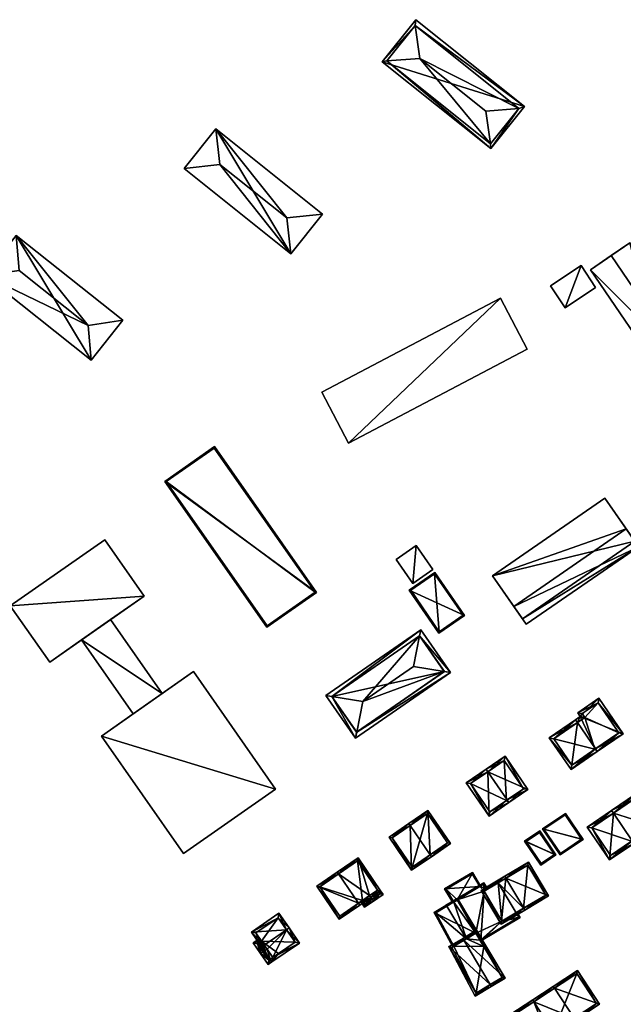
# Model space of a CAD drawing. Header units: inches. Extents: x 2523744 to 2528136, y 1148995 to 1152010.
# Tile 187 of 256: x 2526618 to 2526758, y 1151381 to 1151610. Entities that reach past the tile are written whole.
import ezdxf

# ---------------------------------------------------------------- set-up
doc = ezdxf.new("R2010")
doc.units = ezdxf.units.IN
doc.header["$MEASUREMENT"] = 0
doc.layers.add('Gebaeude Einzelhaus', color=10, linetype='Continuous')
doc.layers.add('Offenes Gebaeude', color=10, linetype='Continuous')

msp = doc.modelspace()

# ---------------------------------------------------------------- meshes
at = {"layer": 'Gebaeude Einzelhaus'}
mesh = msp.add_polyface(dxfattribs=at)
corners = [(2526709.499, 1151608.391, 420.933), (2526734.874, 1151589.649, 420.933), (2526709.7, 1151609.769, 420.933), (2526733.575, 1151589.149, 420.933), (2526727.061, 1151579.874, 420.933), (2526701.888, 1151599.994, 420.933), (2526702.949, 1151600.196, 420.933), (2526727.025, 1151580.954, 420.933), (2526710.558, 1151600.803, 423.089), (2526725.94, 1151588.509, 423.089), (2526701.888, 1151599.994, 399.436), (2526709.7, 1151609.769, 399.436), (2526727.061, 1151579.874, 399.436), (2526734.874, 1151589.649, 399.436)]
mesh.append_faces([[corners[k] for k in face] for face in [(7, 9, 8), (7, 8, 6), (6, 8, 0), (8, 9, 3), (3, 9, 7), (0, 8, 3), (4, 3, 7), (6, 4, 7), (0, 5, 6), (6, 5, 4), (0, 2, 5), (3, 1, 0), (1, 3, 4), (0, 1, 2)]], dxfattribs={"color": 13})
mesh.append_faces([[corners[k] for k in face] for face in [(12, 10, 13), (13, 10, 11), (2, 1, 11), (11, 1, 13), (1, 4, 13), (13, 4, 12), (4, 5, 12), (12, 5, 10), (5, 2, 10), (10, 2, 11)]], dxfattribs={"color": 41})
mesh = msp.add_polyface(dxfattribs=at)
corners = [(2526680.62, 1151555.47, 421.176), (2526687.97, 1151564.666, 421.066), (2526679.72, 1151563.784, 423.279), (2526663.248, 1151584.426, 421.066), (2526664.205, 1151576.184, 423.279), (2526655.896, 1151575.229, 421.176), (2526663.248, 1151584.426, 399.416), (2526687.97, 1151564.666, 399.416), (2526655.896, 1151575.229, 399.416), (2526680.62, 1151555.47, 399.416)]
mesh.append_faces([[corners[k] for k in face] for face in [(5, 0, 4), (4, 0, 2), (3, 5, 4), (1, 3, 2), (2, 3, 4), (0, 1, 2)]], dxfattribs={"color": 13})
mesh.append_faces([[corners[k] for k in face] for face in [(6, 9, 8), (6, 7, 9), (1, 9, 7), (1, 0, 9), (0, 5, 9), (9, 5, 8), (5, 3, 8), (8, 3, 6), (3, 1, 6), (6, 1, 7)]], dxfattribs={"color": 41})
mesh = msp.add_polyface(dxfattribs=at)
corners = [(2526616.905, 1151559.709, 421.683), (2526609.529, 1151550.416, 421.683), (2526617.578, 1151551.61, 423.895), (2526633.641, 1151538.859, 423.894), (2526641.683, 1151540.041, 421.683), (2526634.305, 1151530.749, 421.683), (2526609.529, 1151550.416, 399.869), (2526616.905, 1151559.709, 399.869), (2526634.305, 1151530.749, 399.869), (2526641.683, 1151540.041, 399.869)]
mesh.append_faces([[corners[k] for k in face] for face in [(5, 4, 3), (1, 3, 2), (1, 5, 3), (4, 0, 3), (3, 0, 2), (0, 1, 2)]], dxfattribs={"color": 13})
mesh.append_faces([[corners[k] for k in face] for face in [(6, 7, 8), (8, 7, 9), (0, 4, 7), (7, 4, 9), (4, 5, 9), (9, 5, 8), (5, 1, 8), (8, 1, 6), (1, 0, 6), (6, 0, 7)]], dxfattribs={"color": 41})
mesh = msp.add_polyface(dxfattribs=at)
corners = [(2526772.135, 1151529.939, 418.104), (2526759.358, 1151558.033, 416.556), (2526755.009, 1151555.07, 418.104), (2526776.483, 1151532.901, 416.556), (2526750.173, 1151551.774, 416.556), (2526767.299, 1151526.643, 416.556), (2526759.358, 1151558.033, 399.162), (2526750.173, 1151551.774, 399.162), (2526767.299, 1151526.643, 399.162), (2526776.483, 1151532.901, 399.162)]
mesh.append_faces([[corners[k] for k in face] for face in [(2, 4, 0), (0, 4, 5), (3, 1, 0), (0, 1, 2)]], dxfattribs={"color": 13})
mesh.append_faces([[corners[k] for k in face] for face in [(8, 6, 9), (8, 7, 6), (1, 3, 6), (6, 3, 9), (0, 9, 3), (0, 8, 9), (0, 5, 8), (5, 4, 8), (8, 4, 7), (2, 7, 4), (2, 6, 7), (2, 1, 6)]], dxfattribs={"color": 41})
mesh = msp.add_polyface(dxfattribs=at)
corners = [(2526729.333, 1151545.133, 417.44), (2526687.809, 1151523.386, 417.44), (2526694.009, 1151511.548, 417.44), (2526735.533, 1151533.295, 417.44), (2526729.333, 1151545.133, 399.052), (2526735.533, 1151533.295, 399.052), (2526687.809, 1151523.386, 399.052), (2526694.009, 1151511.548, 399.052)]
mesh.append_faces([[corners[k] for k in face] for face in [(0, 2, 3), (0, 1, 2)]], dxfattribs={"color": 13})
mesh.append_faces([[corners[k] for k in face] for face in [(6, 4, 7), (7, 4, 5), (3, 2, 5), (5, 2, 7), (2, 1, 7), (7, 1, 6), (1, 0, 6), (6, 0, 4), (0, 3, 4), (4, 3, 5)]], dxfattribs={"color": 41})
mesh = msp.add_polyface(dxfattribs=at)
corners = [(2526686.629, 1151476.905, 417.186), (2526651.385, 1151502.664, 417.186), (2526675.078, 1151468.818, 417.186), (2526662.938, 1151510.75, 417.186), (2526686.28, 1151476.966, 417.186), (2526675.139, 1151469.166, 417.186), (2526662.876, 1151510.401, 417.186), (2526651.734, 1151502.603, 417.186), (2526662.876, 1151510.401, 398.289), (2526686.28, 1151476.966, 398.289), (2526651.734, 1151502.603, 398.289), (2526675.139, 1151469.166, 398.289)]
mesh.append_faces([[corners[k] for k in face] for face in [(7, 5, 1), (6, 7, 3), (3, 7, 1), (4, 6, 0), (0, 6, 3), (2, 5, 4), (1, 5, 2), (2, 4, 0), (3, 1, 0), (0, 1, 2)]], dxfattribs={"color": 13})
mesh.append_faces([[corners[k] for k in face] for face in [(9, 11, 10), (9, 10, 8), (4, 11, 9), (5, 11, 4), (10, 11, 7), (7, 11, 5), (8, 10, 6), (6, 10, 7), (9, 8, 4), (4, 8, 6)]], dxfattribs={"color": 41})
mesh = msp.add_polyface(dxfattribs=at)
corners = [(2526734.403, 1151470.745, 412.66), (2526761.324, 1151487.51, 412.66), (2526760.46, 1151488.76, 412.66), (2526735.266, 1151469.496, 412.66), (2526727.466, 1151480.78, 412.991), (2526734.403, 1151470.745, 412.991), (2526760.46, 1151488.76, 412.991), (2526753.524, 1151498.794, 412.991), (2526761.324, 1151487.51, 396.722), (2526758.481, 1151491.623, 396.722), (2526758.481, 1151491.623, 412.66), (2526732.424, 1151473.608, 412.66), (2526732.424, 1151473.608, 396.722), (2526735.266, 1151469.496, 396.722), (2526753.524, 1151498.794, 396.722), (2526727.466, 1151480.78, 396.722)]
mesh.append_faces([[corners[k] for k in face] for face in [(4, 6, 7), (4, 5, 6), (3, 1, 0), (0, 1, 2)]], dxfattribs={"color": 13})
mesh.append_faces([[corners[k] for k in face] for face in [(9, 15, 14), (9, 12, 15), (6, 5, 2), (2, 5, 0), (4, 11, 5), (5, 11, 0), (4, 15, 11), (11, 15, 12), (4, 7, 15), (15, 7, 14), (6, 10, 7), (7, 10, 14), (14, 10, 9), (6, 2, 10), (9, 8, 12), (12, 8, 13), (1, 3, 8), (8, 3, 13), (0, 13, 3), (0, 12, 13), (0, 11, 12), (2, 9, 10), (2, 8, 9), (2, 1, 8)]], dxfattribs={"color": 41})
mesh = msp.add_polyface(dxfattribs=at)
corners = [(2526615.531, 1151473.771, 407.654), (2526624.684, 1151460.695, 407.654), (2526646.595, 1151476.034, 407.654), (2526637.443, 1151489.109, 407.654), (2526637.443, 1151489.109, 396.339), (2526646.595, 1151476.034, 396.339), (2526615.531, 1151473.771, 396.339), (2526624.684, 1151460.695, 396.339), (2526638.83, 1151470.598, 405.362), (2526638.83, 1151470.598, 405.462), (2526632.067, 1151465.863, 405.362), (2526632.067, 1151465.863, 405.462)]
mesh.append_faces([[corners[k] for k in face] for face in [(0, 2, 3), (0, 1, 2)]], dxfattribs={"color": 13})
mesh.append_faces([[corners[k] for k in face] for face in [(4, 5, 6), (6, 5, 7), (7, 8, 10), (9, 1, 11), (11, 1, 10), (10, 1, 7), (8, 2, 9), (9, 2, 1), (5, 8, 7), (8, 5, 2), (1, 0, 7), (7, 0, 6), (0, 3, 6), (6, 3, 4), (3, 2, 4), (4, 2, 5)]], dxfattribs={"color": 41})
mesh = msp.add_polyface(dxfattribs=at)
corners = [(2526720.968, 1151471.531, 403.077), (2526708.148, 1151477.446, 403.52), (2526715.026, 1151467.445, 403.52), (2526714.089, 1151481.533, 403.077), (2526720.62, 1151471.595, 403.092), (2526715.09, 1151467.793, 403.505), (2526714.025, 1151481.185, 403.092), (2526708.495, 1151477.383, 403.505), (2526714.025, 1151481.185, 397.419), (2526720.62, 1151471.595, 397.419), (2526708.495, 1151477.383, 397.419), (2526715.09, 1151467.793, 397.419)]
mesh.append_faces([[corners[k] for k in face] for face in [(7, 5, 1), (6, 7, 3), (3, 7, 1), (4, 6, 0), (0, 6, 3), (2, 5, 4), (1, 5, 2), (2, 4, 0), (3, 1, 0), (0, 1, 2)]], dxfattribs={"color": 13})
mesh.append_faces([[corners[k] for k in face] for face in [(8, 11, 10), (9, 11, 8), (4, 11, 9), (5, 11, 4), (10, 11, 7), (7, 11, 5), (8, 10, 6), (6, 10, 7), (9, 8, 4), (4, 8, 6)]], dxfattribs={"color": 41})
mesh = msp.add_polyface(dxfattribs=at)
corners = [(2526710.801, 1151468.243, 411.554), (2526688.773, 1151453.013, 411.554), (2526690.188, 1151452.776, 412.081), (2526710.523, 1151466.834, 412.082), (2526697.379, 1151451.569, 414.761), (2526709.113, 1151459.68, 414.761), (2526716.262, 1151458.516, 412.086), (2526717.685, 1151458.284, 411.554), (2526695.942, 1151444.468, 412.086), (2526695.656, 1151443.055, 411.554), (2526710.548, 1151466.851, 412.066), (2526690.164, 1151452.759, 412.066), (2526695.91, 1151444.446, 412.066), (2526716.294, 1151458.538, 412.066), (2526710.548, 1151466.851, 397.416), (2526716.294, 1151458.538, 397.416), (2526690.164, 1151452.759, 397.416), (2526695.91, 1151444.446, 397.416)]
mesh.append_faces([[corners[k] for k in face] for face in [(8, 6, 7), (7, 6, 13), (13, 10, 7), (12, 8, 9), (11, 12, 9), (9, 8, 7), (2, 11, 1), (1, 11, 9), (3, 2, 0), (10, 3, 0), (7, 10, 0), (0, 2, 1), (8, 6, 4), (4, 6, 5), (9, 7, 8), (8, 7, 6), (8, 2, 9), (9, 2, 1), (8, 4, 2), (3, 7, 0), (3, 6, 7), (3, 5, 6), (3, 4, 5), (0, 2, 3), (3, 2, 4), (0, 1, 2)]], dxfattribs={"color": 13})
mesh.append_faces([[corners[k] for k in face] for face in [(15, 17, 16), (15, 16, 14), (8, 17, 15), (8, 15, 6), (12, 17, 8), (6, 15, 13), (16, 17, 11), (11, 17, 12), (2, 16, 11), (14, 16, 3), (3, 16, 2), (10, 14, 3), (15, 14, 13), (13, 14, 10)]], dxfattribs={"color": 41})
mesh = msp.add_polyface(dxfattribs=at)
corners = [(2526636.669, 1151443.575, 413.875), (2526677.123, 1151431.274, 413.875), (2526658.039, 1151458.535, 413.875), (2526655.751, 1151416.314, 413.875), (2526658.039, 1151458.535, 396.339), (2526677.123, 1151431.274, 396.339), (2526650.815, 1151453.478, 405.362), (2526644.051, 1151448.743, 405.462), (2526650.815, 1151453.478, 405.462), (2526644.051, 1151448.743, 405.362), (2526636.669, 1151443.575, 396.339), (2526655.751, 1151416.314, 396.339)]
mesh.append_faces([[corners[k] for k in face] for face in [(3, 1, 0), (0, 1, 2)]], dxfattribs={"color": 13})
mesh.append_faces([[corners[k] for k in face] for face in [(4, 5, 10), (10, 5, 11), (1, 3, 5), (5, 3, 11), (3, 0, 11), (11, 0, 10), (0, 7, 9), (9, 10, 0), (6, 4, 9), (9, 4, 10), (7, 2, 8), (8, 2, 6), (2, 7, 0), (6, 2, 4), (2, 1, 4), (4, 1, 5)]], dxfattribs={"color": 41})
mesh = msp.add_polyface(dxfattribs=at)
corners = [(2526751.369, 1151440.595, 408.291), (2526751.793, 1151439.979, 408.291), (2526757.811, 1151444.123, 405.47), (2526747.833, 1151448.098, 407.773), (2526752.146, 1151452.351, 405.47), (2526747.233, 1151448.969, 407.773), (2526747.154, 1151446.719, 408.291), (2526746.728, 1151447.338, 408.291), (2526740.634, 1151443.141, 405.47), (2526745.699, 1151435.784, 405.47), (2526748.276, 1151448.776, 407.484), (2526751.954, 1151451.309, 405.759), (2526748.876, 1151447.905, 407.484), (2526741.676, 1151442.949, 405.756), (2526745.891, 1151436.826, 405.756), (2526756.769, 1151444.315, 405.759), (2526751.249, 1151440.513, 408.236), (2526751.249, 1151440.513, 397.274), (2526756.769, 1151444.315, 397.274), (2526751.954, 1151451.309, 397.274), (2526748.276, 1151448.776, 397.274), (2526748.876, 1151447.905, 397.274), (2526741.676, 1151442.949, 397.274), (2526745.891, 1151436.826, 397.274)]
mesh.append_faces([[corners[k] for k in face] for face in [(15, 11, 2), (2, 11, 4), (0, 15, 1), (1, 14, 16), (16, 0, 1), (1, 15, 2), (9, 14, 1), (13, 14, 8), (8, 14, 9), (6, 13, 7), (7, 13, 8), (12, 6, 3), (10, 12, 3), (3, 6, 7), (11, 10, 5), (4, 11, 5), (5, 10, 3), (6, 9, 0), (0, 9, 1), (7, 8, 6), (6, 8, 9), (0, 3, 6), (6, 3, 7), (3, 4, 5), (0, 2, 3), (3, 2, 4), (0, 1, 2)]], dxfattribs={"color": 13})
mesh.append_faces([[corners[k] for k in face] for face in [(17, 21, 18), (18, 21, 19), (19, 21, 20), (17, 22, 21), (17, 23, 22), (14, 23, 17), (14, 17, 16), (22, 23, 13), (13, 23, 14), (21, 22, 13), (6, 21, 13), (12, 21, 6), (20, 21, 10), (10, 21, 12), (19, 20, 11), (11, 20, 10), (18, 19, 15), (15, 19, 11), (17, 18, 15), (0, 17, 15), (16, 17, 0)]], dxfattribs={"color": 41})
mesh = msp.add_polyface(dxfattribs=at)
corners = [(2526730.863, 1151428.746, 407.23), (2526731.285, 1151428.129, 407.23), (2526735.7, 1151431.148, 404.54), (2526726.389, 1151435.293, 407.23), (2526730.381, 1151438.93, 404.54), (2526725.966, 1151435.911, 407.23), (2526721.34, 1151432.75, 404.54), (2526726.659, 1151424.968, 404.54), (2526734.658, 1151431.344, 404.916), (2526730.185, 1151437.888, 404.917), (2526726.855, 1151426.01, 404.899), (2526730.741, 1151428.663, 407.159), (2526722.383, 1151432.554, 404.9), (2526730.741, 1151428.663, 396.584), (2526734.658, 1151431.344, 396.584), (2526730.185, 1151437.888, 396.584), (2526722.383, 1151432.554, 396.584), (2526726.855, 1151426.01, 396.584)]
mesh.append_faces([[corners[k] for k in face] for face in [(12, 5, 3), (12, 6, 5), (10, 7, 12), (12, 7, 6), (0, 1, 11), (11, 1, 10), (10, 1, 7), (5, 9, 3), (8, 1, 0), (8, 2, 1), (5, 4, 9), (9, 4, 8), (8, 4, 2), (3, 7, 0), (0, 7, 1), (3, 6, 7), (3, 5, 6), (3, 4, 5), (0, 2, 3), (3, 2, 4), (0, 1, 2)]], dxfattribs={"color": 13})
mesh.append_faces([[corners[k] for k in face] for face in [(13, 17, 16), (13, 16, 15), (13, 15, 14), (10, 17, 13), (10, 13, 11), (16, 17, 12), (12, 17, 10), (15, 16, 3), (3, 16, 12), (9, 15, 3), (14, 15, 8), (8, 15, 9), (13, 14, 8), (11, 13, 8), (11, 8, 0)]], dxfattribs={"color": 41})
mesh = msp.add_polyface(dxfattribs=at)
corners = [(2526755.529, 1151425.693, 412.153), (2526765.813, 1151422.421, 408.133), (2526760.635, 1151430.06, 408.133), (2526759.866, 1151419.295, 412.153), (2526760.286, 1151418.675, 412.153), (2526755.108, 1151426.314, 412.153), (2526749.445, 1151422.475, 408.133), (2526754.624, 1151414.838, 408.133), (2526764.771, 1151422.621, 408.585), (2526760.435, 1151429.019, 408.584), (2526754.824, 1151415.88, 408.574), (2526750.488, 1151422.275, 408.574), (2526759.741, 1151419.21, 396.575), (2526754.824, 1151415.88, 396.575), (2526764.771, 1151422.621, 396.575), (2526760.435, 1151429.019, 396.575), (2526750.488, 1151422.275, 396.575)]
mesh.append_faces([[corners[k] for k in face] for face in [(11, 5, 0), (11, 6, 5), (10, 7, 11), (11, 7, 6), (3, 4, 10), (10, 4, 7), (1, 9, 2), (2, 9, 5), (5, 9, 0), (4, 8, 1), (1, 8, 9), (4, 3, 8), (0, 7, 3), (3, 7, 4), (0, 6, 7), (0, 5, 6), (0, 2, 5), (4, 1, 3), (3, 1, 0), (0, 1, 2)]], dxfattribs={"color": 13})
mesh.append_faces([[corners[k] for k in face] for face in [(12, 13, 16), (12, 16, 15), (12, 15, 14), (10, 11, 13), (13, 11, 16), (11, 15, 16), (0, 9, 11), (11, 9, 15), (9, 14, 15), (9, 8, 14), (8, 12, 14), (3, 10, 8), (8, 10, 12), (12, 10, 13)]], dxfattribs={"color": 41})
mesh = msp.add_polyface(dxfattribs=at)
corners = [(2526708.316, 1151422.856, 406.954), (2526703.44, 1151420.129, 404.631), (2526708.686, 1151412.454, 404.63), (2526708.034, 1151423.269, 406.954), (2526712.998, 1151416.007, 406.954), (2526713.28, 1151415.594, 406.954), (2526717.735, 1151418.639, 404.631), (2526712.489, 1151426.314, 404.631), (2526704.135, 1151419.999, 404.84), (2526708.818, 1151413.149, 404.839), (2526717.04, 1151418.77, 404.845), (2526712.359, 1151425.619, 404.846), (2526712.359, 1151425.619, 396.869), (2526717.04, 1151418.77, 396.869), (2526704.135, 1151419.999, 396.869), (2526708.818, 1151413.149, 396.869)]
mesh.append_faces([[corners[k] for k in face] for face in [(0, 8, 3), (11, 0, 3), (7, 11, 3), (10, 11, 6), (6, 11, 7), (9, 4, 5), (5, 4, 10), (5, 10, 6), (8, 9, 2), (2, 9, 5), (3, 8, 1), (1, 8, 2), (4, 7, 0), (0, 7, 3), (5, 6, 4), (4, 6, 7), (0, 2, 4), (4, 2, 5), (3, 1, 0), (0, 1, 2)]], dxfattribs={"color": 13})
mesh.append_faces([[corners[k] for k in face] for face in [(12, 15, 14), (13, 15, 12), (4, 15, 13), (9, 15, 4), (4, 13, 10), (14, 15, 8), (8, 15, 9), (12, 14, 0), (0, 14, 8), (11, 12, 0), (13, 12, 10), (10, 12, 11)]], dxfattribs={"color": 41})
mesh = msp.add_polyface(dxfattribs=at)
corners = [(2526739.063, 1151422.018, 402.004), (2526748.473, 1151419.608, 402.004), (2526744.391, 1151425.63, 402.004), (2526743.145, 1151415.995, 402.004), (2526739.41, 1151421.951, 402.004), (2526744.325, 1151425.283, 402.004), (2526743.211, 1151416.343, 402.004), (2526748.125, 1151419.674, 402.004), (2526744.325, 1151425.283, 396.615), (2526748.125, 1151419.674, 396.615), (2526739.41, 1151421.951, 396.615), (2526743.211, 1151416.343, 396.615)]
mesh.append_faces([[corners[k] for k in face] for face in [(7, 5, 1), (3, 6, 7), (3, 7, 1), (4, 6, 0), (0, 6, 3), (5, 4, 2), (1, 5, 2), (2, 4, 0), (3, 1, 0), (0, 1, 2)]], dxfattribs={"color": 13})
mesh.append_faces([[corners[k] for k in face] for face in [(9, 11, 10), (9, 10, 8), (7, 11, 9), (6, 11, 7), (10, 11, 4), (4, 11, 6), (8, 10, 5), (5, 10, 4), (9, 8, 7), (7, 8, 5)]], dxfattribs={"color": 41})
mesh = msp.add_polyface(dxfattribs=at)
corners = [(2526734.923, 1151419.211, 402.004), (2526742.195, 1151416.005, 402.004), (2526738.416, 1151421.58, 402.004), (2526738.701, 1151413.636, 402.004), (2526735.27, 1151419.145, 402.004), (2526738.35, 1151421.233, 402.004), (2526738.768, 1151413.984, 402.004), (2526741.848, 1151416.071, 402.004), (2526738.35, 1151421.233, 396.667), (2526741.848, 1151416.071, 396.667), (2526735.27, 1151419.145, 396.667), (2526738.768, 1151413.984, 396.667)]
mesh.append_faces([[corners[k] for k in face] for face in [(7, 5, 1), (3, 6, 7), (3, 7, 1), (4, 6, 0), (0, 6, 3), (5, 4, 2), (1, 5, 2), (2, 4, 0), (3, 1, 0), (0, 1, 2)]], dxfattribs={"color": 13})
mesh.append_faces([[corners[k] for k in face] for face in [(9, 11, 10), (9, 10, 8), (7, 11, 9), (6, 11, 7), (10, 11, 4), (4, 11, 6), (8, 10, 5), (5, 10, 4), (9, 8, 7), (7, 8, 5)]], dxfattribs={"color": 41})
mesh = msp.add_polyface(dxfattribs=at)
corners = [(2526696.358, 1151404.791, 407.801), (2526691.858, 1151401.11, 405.073), (2526696.64, 1151404.379, 407.801), (2526686.649, 1151408.731, 405.073), (2526691.713, 1151411.587, 407.801), (2526691.431, 1151412, 407.801), (2526696.279, 1151415.313, 405.073), (2526698.949, 1151406.562, 406.343), (2526700.792, 1151407.822, 405.305), (2526701.488, 1151407.691, 405.073), (2526699.232, 1151406.15, 406.343), (2526701.075, 1151407.409, 405.305), (2526687.344, 1151408.6, 405.308), (2526691.989, 1151401.805, 405.309), (2526696.148, 1151414.618, 405.305), (2526696.148, 1151414.618, 396.802), (2526700.792, 1151407.822, 396.802), (2526687.344, 1151408.6, 396.802), (2526691.989, 1151401.805, 396.802), (2526697.283, 1151405.423, 405.325), (2526697.283, 1151405.424, 396.802)]
mesh.append_faces([[corners[k] for k in face] for face in [(8, 9, 11), (8, 6, 9), (8, 14, 6), (6, 14, 5), (5, 14, 4), (7, 2, 0), (7, 10, 2), (1, 13, 2), (2, 13, 0), (3, 12, 1), (1, 12, 13), (3, 5, 12), (12, 5, 4), (9, 8, 11), (7, 2, 10), (7, 0, 2), (7, 4, 0), (9, 6, 8), (8, 6, 7), (7, 6, 4), (4, 6, 5), (3, 4, 5), (3, 0, 4), (3, 1, 0), (0, 1, 2)]], dxfattribs={"color": 13})
mesh.append_faces([[corners[k] for k in face] for face in [(20, 15, 16), (20, 17, 15), (20, 18, 17), (19, 13, 20), (20, 13, 18), (7, 0, 19), (19, 0, 13), (13, 12, 18), (18, 12, 17), (4, 17, 12), (4, 15, 17), (4, 14, 15), (14, 8, 15), (15, 8, 16)]], dxfattribs={"color": 41})
mesh = msp.add_polyface(dxfattribs=at)
corners = [(2526730.573, 1151410.605, 411.489), (2526740.496, 1151406.509, 407.875), (2526735.853, 1151414.324, 407.875), (2526734.706, 1151403.65, 411.489), (2526734.961, 1151403.22, 411.489), (2526730.318, 1151411.035, 411.489), (2526724.82, 1151407.768, 407.875), (2526729.464, 1151399.954, 407.875), (2526735.678, 1151413.639, 408.156), (2526739.811, 1151406.684, 408.155), (2526725.505, 1151407.593, 408.157), (2526729.639, 1151400.639, 408.158), (2526734.694, 1151403.643, 411.481), (2526734.694, 1151403.643, 396.36), (2526739.811, 1151406.684, 396.36), (2526735.678, 1151413.639, 396.36), (2526728.799, 1151409.55, 404.373), (2526728.799, 1151409.55, 396.36), (2526725.505, 1151407.593, 404.373), (2526729.639, 1151400.639, 404.373), (2526732.931, 1151402.596, 404.373), (2526732.931, 1151402.596, 396.36), (2526729.639, 1151400.639, 396.36), (2526725.505, 1151407.593, 396.36)]
mesh.append_faces([[corners[k] for k in face] for face in [(3, 9, 4), (4, 11, 12), (12, 3, 4), (4, 9, 1), (10, 11, 7), (7, 11, 4), (6, 10, 7), (0, 10, 5), (8, 0, 5), (5, 10, 6), (9, 8, 2), (1, 9, 2), (2, 8, 5), (0, 7, 3), (3, 7, 4), (0, 6, 7), (0, 5, 6), (0, 2, 5), (4, 1, 3), (3, 1, 0), (0, 1, 2)]], dxfattribs={"color": 13})
mesh.append_faces([[corners[k] for k in face] for face in [(17, 22, 23), (17, 21, 22), (17, 13, 21), (17, 15, 13), (13, 15, 14), (13, 20, 21), (20, 11, 19), (13, 12, 20), (20, 12, 11), (11, 10, 19), (19, 10, 18), (10, 16, 18), (16, 15, 17), (16, 8, 15), (10, 0, 16), (16, 0, 8), (8, 9, 15), (15, 9, 14), (9, 13, 14), (9, 3, 13), (3, 12, 13)]], dxfattribs={"color": 41})
mesh = msp.add_polyface(dxfattribs=at)
corners = [(2526724.483, 1151408.653, 402.142), (2526722.814, 1151411.953, 402.142), (2526716.358, 1151408.116, 402.142), (2526724.699, 1151408.781, 402.142), (2526718.457, 1151405.072, 402.142), (2526718.241, 1151404.945, 402.142), (2526722.726, 1151411.61, 402.142), (2526716.7, 1151408.029, 402.142), (2526722.726, 1151411.61, 396.36), (2526724.483, 1151408.653, 396.36), (2526716.7, 1151408.029, 396.36), (2526718.456, 1151405.073, 396.36), (2526719.281, 1151405.563, 396.36)]
mesh.append_faces([[corners[k] for k in face] for face in [(2, 7, 5), (5, 7, 4), (2, 6, 7), (6, 3, 0), (2, 1, 6), (6, 1, 3), (0, 2, 4), (4, 2, 5), (3, 1, 0), (0, 1, 2)]], dxfattribs={"color": 13})
mesh.append_faces([[corners[k] for k in face] for face in [(10, 12, 11), (10, 8, 12), (12, 8, 9), (4, 7, 11), (11, 7, 10), (7, 6, 10), (10, 6, 8), (8, 0, 9), (8, 6, 0)]], dxfattribs={"color": 41})
mesh = msp.add_polyface(dxfattribs=at)
corners = [(2526716.895, 1151404.144, 404.373), (2526716.553, 1151404.231, 404.373), (2526716.68, 1151404.017, 404.373), (2526719.281, 1151405.562, 404.373), (2526725.48, 1151409.536, 404.373), (2526725.505, 1151407.593, 404.373), (2526724.767, 1151396.332, 404.373), (2526729.639, 1151400.639, 404.373), (2526724.895, 1151396.117, 404.373), (2526733.894, 1151401.465, 404.373), (2526732.931, 1151402.596, 404.373), (2526733.146, 1151402.723, 404.373), (2526726.085, 1151408.519, 404.373), (2526728.799, 1151409.55, 404.373), (2526728.759, 1151410.108, 404.373), (2526729.014, 1151409.679, 404.373), (2526733.551, 1151401.553, 404.373), (2526725.393, 1151409.194, 404.373), (2526728.671, 1151409.765, 404.373), (2526725.998, 1151408.176, 404.373), (2526725.998, 1151408.176, 396.36), (2526728.671, 1151409.765, 396.36), (2526725.393, 1151409.194, 396.36), (2526718.457, 1151405.072, 402.142), (2526716.895, 1151404.144, 396.36), (2526724.483, 1151408.653, 402.142), (2526724.483, 1151408.653, 396.36), (2526718.456, 1151405.073, 396.36), (2526724.767, 1151396.332, 396.36), (2526733.551, 1151401.553, 396.36), (2526732.931, 1151402.596, 396.36), (2526728.799, 1151409.55, 396.36), (2526724.552, 1151396.205, 396.36), (2526723.571, 1151397.856, 396.36), (2526721.399, 1151396.565, 396.36), (2526719.281, 1151405.563, 396.36), (2526725.505, 1151407.593, 396.36), (2526729.639, 1151400.639, 396.36)]
mesh.append_faces([[corners[k] for k in face] for face in [(1, 0, 2), (1, 3, 0), (18, 15, 13), (18, 14, 15), (17, 12, 19), (19, 12, 18), (18, 12, 14), (1, 4, 3), (3, 4, 17), (17, 4, 12), (9, 16, 11), (11, 16, 10), (9, 8, 16), (16, 8, 6), (12, 13, 14), (14, 13, 15), (4, 5, 12), (12, 5, 13), (7, 9, 10), (10, 9, 11), (7, 8, 9), (5, 6, 7), (7, 6, 8), (4, 3, 5), (5, 3, 6), (4, 1, 3), (3, 1, 0), (0, 1, 2)]], dxfattribs={"color": 13})
mesh.append_faces([[corners[k] for k in face] for face in [(28, 37, 29), (29, 37, 30), (36, 20, 31), (31, 20, 21), (36, 26, 20), (20, 26, 22), (36, 35, 26), (27, 34, 24), (28, 33, 37), (37, 33, 36), (36, 33, 35), (35, 33, 27), (27, 33, 34), (28, 32, 33), (21, 13, 31), (21, 18, 13), (29, 30, 16), (16, 30, 10), (29, 16, 28), (28, 16, 6), (24, 23, 27), (25, 22, 26), (25, 17, 22), (23, 3, 25), (25, 3, 17), (24, 0, 23), (23, 0, 3), (17, 19, 22), (22, 19, 20), (19, 18, 20), (20, 18, 21)]], dxfattribs={"color": 41})
mesh = msp.add_polyface(dxfattribs=at)
corners = [(2526697.283, 1151405.423, 405.325), (2526696.87, 1151405.141, 405.073), (2526697.74, 1151403.868, 405.073), (2526699.538, 1151405.702, 406.343), (2526699.82, 1151405.289, 406.343), (2526699.232, 1151406.15, 406.343), (2526698.949, 1151406.562, 406.343), (2526701.075, 1151407.409, 405.305), (2526702.076, 1151406.83, 405.073), (2526701.488, 1151407.691, 405.073), (2526700.792, 1151407.822, 405.305), (2526697.871, 1151404.563, 405.325), (2526701.381, 1151406.961, 405.305), (2526701.381, 1151406.961, 396.802), (2526700.792, 1151407.822, 396.802), (2526697.871, 1151404.563, 396.802), (2526697.283, 1151405.424, 396.802)]
mesh.append_faces([[corners[k] for k in face] for face in [(9, 12, 7), (12, 4, 3), (9, 8, 12), (12, 8, 4), (0, 11, 1), (1, 11, 2), (2, 11, 4), (4, 11, 3), (5, 10, 6), (4, 7, 3), (3, 7, 5), (5, 7, 10), (4, 8, 7), (7, 8, 9), (0, 5, 6), (0, 3, 5), (0, 2, 3), (3, 2, 4), (0, 1, 2)]], dxfattribs={"color": 13})
mesh.append_faces([[corners[k] for k in face] for face in [(13, 15, 14), (14, 15, 16), (12, 15, 13), (12, 11, 15), (12, 3, 11), (15, 0, 16), (15, 11, 0), (7, 14, 10), (12, 13, 7), (7, 13, 14)]], dxfattribs={"color": 41})
mesh = msp.add_polyface(dxfattribs=at)
corners = [(2526723.571, 1151397.856, 405.236), (2526719.369, 1151405.905, 405.258), (2526713.935, 1151402.676, 404.98), (2526725.984, 1151394.774, 405.258), (2526718.491, 1151394.837, 404.977), (2526718.276, 1151394.709, 404.966), (2526725.426, 1151394.733, 405.236), (2526725.554, 1151394.519, 405.236), (2526725.641, 1151394.861, 405.247), (2526719.281, 1151405.563, 405.247), (2526714.27, 1151402.585, 404.991), (2526724.767, 1151396.332, 404.373), (2526719.281, 1151405.562, 404.373), (2526725.641, 1151394.861, 396.36), (2526724.767, 1151396.332, 396.36), (2526716.895, 1151404.144, 404.373), (2526714.27, 1151402.585, 396.36), (2526716.895, 1151404.144, 396.36), (2526718.491, 1151394.837, 396.36), (2526725.426, 1151394.733, 396.36), (2526721.399, 1151396.565, 396.36), (2526724.552, 1151396.205, 396.36)]
mesh.append_faces([[corners[k] for k in face] for face in [(2, 10, 5), (5, 10, 4), (2, 9, 10), (8, 7, 6), (8, 3, 7), (2, 1, 9), (9, 1, 8), (8, 1, 3), (3, 6, 7), (3, 0, 6), (0, 2, 4), (4, 2, 5), (3, 1, 0), (0, 1, 2)]], dxfattribs={"color": 13})
mesh.append_faces([[corners[k] for k in face] for face in [(21, 14, 19), (19, 14, 13), (18, 16, 20), (20, 16, 17), (13, 6, 19), (13, 8, 6), (4, 16, 18), (4, 10, 16), (9, 15, 10), (10, 15, 16), (16, 15, 17), (9, 12, 15), (11, 13, 14), (11, 8, 13), (11, 9, 8), (11, 12, 9)]], dxfattribs={"color": 41})
mesh = msp.add_polyface(dxfattribs=at)
corners = [(2526674.497, 1151395.08, 409.153), (2526673.879, 1151394.655, 409.153), (2526674.511, 1151393.736, 408.667), (2526675.129, 1151394.161, 408.666), (2526679.647, 1151398.623, 409.153), (2526676.468, 1151392.213, 407.636), (2526676.275, 1151391.17, 407.309), (2526675.85, 1151391.788, 407.636), (2526682.661, 1151395.563, 407.309), (2526680.265, 1151399.048, 409.153), (2526677.904, 1151402.481, 407.161), (2526671.518, 1151398.089, 407.161), (2526681.619, 1151395.755, 407.635), (2526677.788, 1151393.12, 407.635), (2526677.711, 1151401.439, 407.519), (2526672.56, 1151397.896, 407.519), (2526681.619, 1151395.755, 397.052), (2526677.711, 1151401.439, 397.052), (2526672.56, 1151397.896, 397.052), (2526673.859, 1151396.007, 407.538), (2526673.859, 1151396.007, 397.052), (2526677.788, 1151393.12, 397.052), (2526676.468, 1151392.213, 397.052)]
mesh.append_faces([[corners[k] for k in face] for face in [(11, 15, 1), (1, 15, 0), (4, 14, 9), (9, 14, 10), (10, 14, 11), (11, 14, 15), (13, 6, 5), (5, 6, 7), (13, 8, 6), (13, 12, 8), (8, 12, 9), (9, 12, 4), (2, 0, 3), (2, 1, 0), (4, 11, 0), (0, 11, 1), (9, 10, 4), (4, 10, 11), (4, 8, 9), (4, 5, 8), (8, 5, 6), (6, 5, 7), (0, 3, 4), (4, 3, 5), (0, 2, 3), (0, 1, 2)]], dxfattribs={"color": 13})
mesh.append_faces([[corners[k] for k in face] for face in [(21, 20, 16), (16, 20, 17), (17, 20, 18), (21, 22, 20), (21, 13, 22), (22, 13, 5), (16, 12, 21), (21, 12, 13), (19, 15, 20), (20, 15, 18), (19, 0, 15), (19, 3, 0), (15, 14, 18), (18, 14, 17), (14, 16, 17), (4, 12, 14), (14, 12, 16)]], dxfattribs={"color": 41})
mesh = msp.add_polyface(dxfattribs=at)
corners = [(2526726.934, 1151385.9, 407.764), (2526727.19, 1151385.47, 407.764), (2526730.384, 1151387.368, 405.699), (2526720.807, 1151396.213, 407.764), (2526723.745, 1151398.541, 405.699), (2526720.551, 1151396.643, 407.764), (2526717.345, 1151394.738, 405.996), (2526723.446, 1151383.245, 405.699), (2526723.571, 1151397.856, 405.977), (2526729.699, 1151387.543, 405.977), (2526718.01, 1151394.551, 406.222), (2526723.641, 1151383.943, 405.948), (2526725.426, 1151394.733, 405.236), (2526729.699, 1151387.543, 396.36), (2526725.426, 1151394.733, 396.36), (2526723.571, 1151397.856, 405.236), (2526718.491, 1151394.837, 404.977), (2526718.01, 1151394.551, 396.36), (2526718.491, 1151394.837, 396.36), (2526723.641, 1151383.943, 396.36), (2526721.399, 1151396.565, 396.36), (2526723.571, 1151397.856, 396.36), (2526724.552, 1151396.205, 396.36)]
mesh.append_faces([[corners[k] for k in face] for face in [(11, 0, 1), (1, 0, 9), (1, 9, 2), (7, 11, 1), (10, 11, 6), (6, 11, 7), (3, 10, 5), (8, 3, 5), (5, 10, 6), (9, 8, 4), (2, 9, 4), (4, 8, 5), (0, 7, 1), (3, 6, 0), (0, 6, 7), (3, 5, 6), (3, 4, 5), (0, 2, 3), (3, 2, 4), (0, 1, 2)]], dxfattribs={"color": 13})
mesh.append_faces([[corners[k] for k in face] for face in [(18, 19, 17), (20, 14, 18), (18, 14, 19), (19, 14, 13), (20, 22, 14), (20, 21, 22), (9, 11, 13), (13, 11, 19), (9, 0, 11), (11, 17, 19), (11, 10, 17), (17, 16, 18), (16, 3, 15), (15, 3, 8), (17, 10, 16), (16, 10, 3), (8, 12, 15), (12, 13, 14), (8, 9, 12), (12, 9, 13)]], dxfattribs={"color": 41})
mesh = msp.add_polyface(dxfattribs=at)
corners = [(2526675.85, 1151391.788, 407.636), (2526675.366, 1151390.545, 407.309), (2526676.275, 1151391.17, 407.309), (2526673.603, 1151393.111, 408.666), (2526675.129, 1151394.161, 408.666), (2526676.468, 1151392.213, 407.636), (2526674.511, 1151393.736, 408.667), (2526674.221, 1151393.536, 408.666), (2526673.859, 1151396.007, 407.538), (2526673.434, 1151396.625, 407.161), (2526671.908, 1151395.575, 407.161), (2526675.56, 1151391.589, 407.636), (2526672.951, 1151395.383, 407.538), (2526672.951, 1151395.383, 397.052), (2526673.859, 1151396.007, 397.052), (2526675.56, 1151391.589, 397.052), (2526676.468, 1151392.213, 397.052)]
mesh.append_faces([[corners[k] for k in face] for face in [(8, 12, 9), (9, 12, 10), (10, 12, 3), (3, 12, 7), (11, 3, 7), (11, 1, 3), (11, 2, 1), (11, 0, 2), (8, 6, 4), (8, 7, 6), (8, 3, 7), (8, 10, 3), (8, 9, 10), (3, 0, 7), (7, 0, 6), (6, 0, 4), (4, 0, 5), (3, 1, 0), (0, 1, 2)]], dxfattribs={"color": 13})
mesh.append_faces([[corners[k] for k in face] for face in [(15, 14, 16), (15, 13, 14), (0, 16, 5), (11, 15, 0), (0, 15, 16), (7, 12, 11), (11, 12, 15), (15, 12, 13), (13, 8, 14), (13, 12, 8)]], dxfattribs={"color": 41})
mesh = msp.add_polyface(dxfattribs=at)
corners = [(2526746.391, 1151378.112, 410.189), (2526746.665, 1151377.694, 410.189), (2526752.281, 1151381.368, 406.871), (2526741.842, 1151385.07, 410.189), (2526747.183, 1151389.161, 406.871), (2526741.568, 1151385.488, 410.189), (2526741.888, 1151374.569, 407.313), (2526741.614, 1151374.987, 407.313), (2526737.064, 1151381.944, 407.313), (2526736.79, 1151382.363, 407.313), (2526740.493, 1151373.48, 406.836), (2526736.331, 1151368.11, 405.101), (2526741.706, 1151371.626, 406.836), (2526729.939, 1151377.881, 405.101), (2526747.038, 1151388.469, 407.118), (2526751.589, 1151381.513, 407.118), (2526730.631, 1151377.736, 405.236), (2526736.476, 1151368.803, 405.236), (2526741.014, 1151371.771, 406.701), (2526741.605, 1151374.981, 407.31), (2526739.823, 1151373.591, 406.701), (2526739.823, 1151373.591, 396.041), (2526741.014, 1151371.771, 396.041), (2526741.605, 1151374.981, 396.041), (2526751.589, 1151381.513, 396.041), (2526747.038, 1151388.469, 396.041), (2526730.631, 1151377.736, 396.041), (2526736.476, 1151368.803, 396.041)]
mesh.append_faces([[corners[k] for k in face] for face in [(0, 15, 1), (1, 15, 2), (7, 0, 6), (19, 7, 6), (6, 0, 1), (20, 19, 10), (18, 20, 10), (10, 19, 6), (12, 17, 18), (12, 18, 10), (16, 17, 11), (11, 17, 12), (13, 16, 11), (8, 16, 9), (9, 16, 13), (3, 8, 5), (14, 3, 5), (5, 8, 9), (15, 14, 4), (2, 15, 4), (4, 14, 5), (13, 8, 9), (13, 10, 8), (8, 10, 7), (7, 10, 6), (13, 11, 10), (10, 11, 12), (8, 5, 9), (8, 3, 5), (7, 0, 8), (8, 0, 3), (7, 6, 0), (0, 6, 1), (3, 4, 5), (0, 2, 3), (3, 2, 4), (0, 1, 2)]], dxfattribs={"color": 13})
mesh.append_faces([[corners[k] for k in face] for face in [(23, 26, 25), (23, 25, 24), (21, 27, 26), (21, 26, 23), (22, 27, 21), (17, 27, 22), (17, 22, 18), (26, 27, 16), (16, 27, 17), (25, 26, 8), (8, 26, 16), (3, 25, 8), (14, 25, 3), (24, 25, 15), (15, 25, 14), (23, 24, 0), (0, 24, 15), (7, 23, 0), (19, 23, 7), (21, 23, 20), (20, 23, 19), (22, 21, 18), (18, 21, 20)]], dxfattribs={"color": 41})
at = {"layer": 'Offenes Gebaeude'}
mesh = msp.add_polyface(dxfattribs=at)
corners = [(2526748.024, 1151552.715, 403.326), (2526744.341, 1151542.938, 403.326), (2526751.403, 1151547.636, 403.326), (2526740.961, 1151548.016, 403.326), (2526748.024, 1151552.715, 403.226), (2526751.403, 1151547.636, 403.226), (2526740.961, 1151548.016, 403.226), (2526744.341, 1151542.938, 403.226)]
mesh.append_faces([[corners[k] for k in face] for face in [(3, 1, 0), (0, 1, 2)]], dxfattribs={"color": 13})
mesh.append_faces([[corners[k] for k in face] for face in [(4, 7, 6), (5, 7, 4), (2, 7, 5), (1, 7, 2), (6, 7, 3), (3, 7, 1), (4, 6, 0), (0, 6, 3), (5, 4, 2), (2, 4, 0)]], dxfattribs={"color": 41})
mesh = msp.add_polyface(dxfattribs=at)
corners = [(2526709.709, 1151487.812, 404.078), (2526708.99, 1151479.005, 404.078), (2526713.613, 1151482.249, 404.078), (2526705.086, 1151484.568, 404.078), (2526709.709, 1151487.812, 403.978), (2526713.613, 1151482.249, 403.978), (2526705.086, 1151484.568, 403.978), (2526708.99, 1151479.005, 403.978)]
mesh.append_faces([[corners[k] for k in face] for face in [(3, 1, 0), (0, 1, 2)]], dxfattribs={"color": 13})
mesh.append_faces([[corners[k] for k in face] for face in [(4, 7, 6), (5, 7, 4), (2, 7, 5), (1, 7, 2), (6, 7, 3), (3, 7, 1), (4, 6, 0), (0, 6, 3), (5, 4, 2), (2, 4, 0)]], dxfattribs={"color": 41})
mesh = msp.add_polyface(dxfattribs=at)
corners = [(2526632.067, 1151465.863, 405.462), (2526650.815, 1151453.478, 405.462), (2526638.83, 1151470.598, 405.462), (2526644.051, 1151448.743, 405.462), (2526650.815, 1151453.478, 405.362), (2526638.83, 1151470.598, 405.362), (2526632.067, 1151465.863, 405.362), (2526644.051, 1151448.743, 405.362)]
mesh.append_faces([[corners[k] for k in face] for face in [(3, 1, 0), (0, 1, 2)]], dxfattribs={"color": 13})
mesh.append_faces([[corners[k] for k in face] for face in [(6, 4, 7), (6, 5, 4), (7, 3, 6), (6, 3, 0), (1, 4, 2), (2, 4, 5)]], dxfattribs={"color": 41})

doc.saveas('drawing.dxf')
